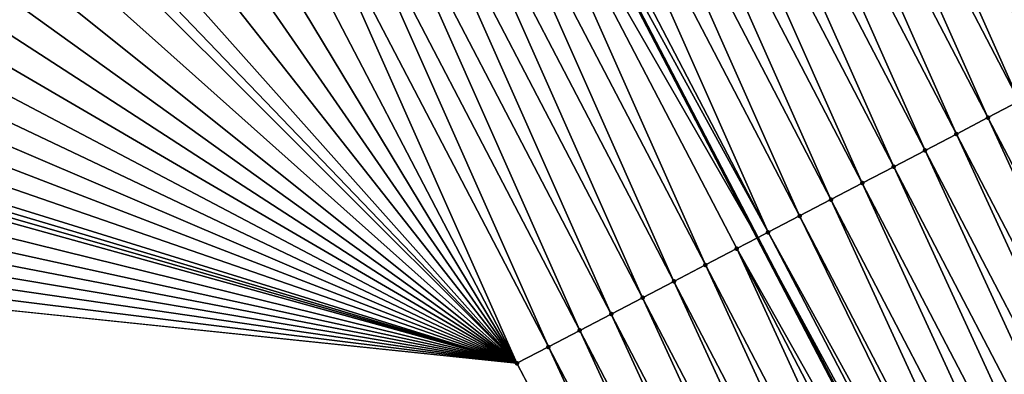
# Model space of a CAD drawing. Header units: feet. Extents: x 2007189 to 2022806, y 818621 to 837694.
# Tile 90 of 256: x 2012999 to 2013027, y 823699 to 823709. Entities that reach past the tile are written whole.
import ezdxf

# ---------------------------------------------------------------- set-up
doc = ezdxf.new("R2010")
doc.units = ezdxf.units.FT
doc.header["$MEASUREMENT"] = 0
for name, color, linetype, lineweight in [('EP_Travel Lane', 172, 'Continuous', 53), ('Road Shots', 141, 'Continuous', 100), ('Road X-Section', 40, 'Continuous', 13)]:
    doc.layers.add(name, color=color, linetype=linetype, lineweight=lineweight)
doc.layers.add('I-77-MM17-21_SB-Surface-Border', color=7, linetype='Continuous')
doc.layers.add('I-77-MM17-21_SB-Surface-TIN', color=7, linetype='Continuous')

msp = doc.modelspace()

# ---------------------------------------------------------------- linework, layer by layer
at = {"layer": 'EP_Travel Lane'}
msp.add_polyline3d([(2013012.426182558, 823716.69943826, 301.1496360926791), (2013019.764473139, 823702.6302162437, 300.9351170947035), (2013029.012892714, 823684.8988295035, 300.6807275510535), (2013038.261342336, 823667.1673851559, 300.431308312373), (2013047.51854027, 823649.4420918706, 300.1655802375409), (2013056.779020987, 823631.7181781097, 299.8362498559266), (2013066.039864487, 823613.9935700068, 299.5615801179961), (2013075.300646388, 823596.2690797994, 299.277620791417), (2013084.561476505, 823578.5444973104, 299.0009252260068), (2013093.822298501, 823560.8199303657, 298.7230091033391), (2013103.082880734, 823543.0958223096, 298.4089774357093), (2013112.343668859, 823525.3713201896, 298.1259595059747), (2013121.604351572, 823507.6470198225, 297.8270579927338), (2013130.865196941, 823489.9224081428, 297.5526623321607), (2013140.122005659, 823472.179659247, 297.3269141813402), (2013149.367430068, 823454.4474913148, 297.0206286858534), (2013158.612951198, 823436.7151378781, 296.7293010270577), (2013167.858627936, 823418.9824859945, 296.4620380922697), (2013177.104147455, 823401.2501356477, 296.1704620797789), (2013186.34956795, 823383.5179752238, 295.8635711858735), (2013195.594901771, 823365.785981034, 295.5432762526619)], dxfattribs=at)
at = {"layer": 'I-77-MM17-21_SB-Surface-Border', "color": 3, "linetype": 'Continuous', "lineweight": -3}
msp.add_polyline3d([(2013022.219653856, 823681.357989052, 300.5222462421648), (2013012.97166798, 823699.0888907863, 300.8248120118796), (2012984.348638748, 823702.0697261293, 300.2769661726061), (2012983.461658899, 823701.6079175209, 300.2253817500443), (2012983.055959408, 823701.3966797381, 300.2024182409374), (2012976.607232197, 823725.4874771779, 300.813319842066), (2012969.208109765, 823743.8715203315, 301.1797526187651), (2012961.093395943, 823762.1940702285, 301.5197314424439), (2012952.892015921, 823780.4711987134, 301.8676644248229), (2012942.551278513, 823797.6316236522, 302.1294432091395), (2012935.023290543, 823816.2600583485, 302.5164165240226), (2012925.576275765, 823833.8873850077, 302.7895188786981), (2012917.45319422, 823852.2057295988, 303.1190650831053), (2012908.665896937, 823870.1775234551, 303.4120421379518), (2012899.725106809, 823888.0689999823, 303.7111366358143), (2012890.794927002, 823905.9661026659, 304.0051771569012), (2012882.024676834, 823924.0082517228, 304.3080644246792), (2012872.726866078, 823941.7124135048, 304.6591580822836), (2012864.020290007, 823959.7249905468, 304.96186706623), (2012854.907550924, 823977.5266288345, 305.2400893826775), (2012846.282441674, 823995.5818091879, 305.5295638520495), (2012837.358931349, 824013.4818041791, 305.8141409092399), (2012828.48285888, 824031.4065240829, 306.0961324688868)], dxfattribs=at)
at = {"layer": 'I-77-MM17-21_SB-Surface-TIN', "color": 128, "linetype": 'Continuous', "lineweight": -3}
for points in [[(2013024.255628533, 823722.8647346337, 301.4071437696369), (2013023.368878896, 823722.4025521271, 301.3895183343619), (2013030.706597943, 823708.334009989, 301.1613204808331)], [(2013024.255628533, 823722.8647346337, 301.4071437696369), (2013030.706597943, 823708.334009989, 301.1613204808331), (2013031.593383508, 823708.7961938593, 301.1844093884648)], [(2013022.482053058, 823721.9403806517, 301.3684025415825), (2013029.81988179, 823707.8716983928, 301.1493358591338), (2013023.368878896, 823722.4025521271, 301.3895183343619)], [(2013029.81988179, 823707.8716983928, 301.1493358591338), (2013030.706597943, 823708.334009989, 301.1613204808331), (2013023.368878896, 823722.4025521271, 301.3895183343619)], [(2013021.595200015, 823721.4783288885, 301.3380811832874), (2013028.933064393, 823707.4095782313, 301.120806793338), (2013022.482053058, 823721.9403806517, 301.3684025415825)], [(2013022.482053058, 823721.9403806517, 301.3684025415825), (2013028.933064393, 823707.4095782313, 301.120806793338), (2013029.81988179, 823707.8716983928, 301.1493358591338)], [(2013020.708375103, 823721.0162231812, 301.3124770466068), (2013028.046270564, 823706.9474128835, 301.0961712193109), (2013021.595200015, 823721.4783288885, 301.3380811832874)], [(2013021.595200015, 823721.4783288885, 301.3380811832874), (2013028.046270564, 823706.9474128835, 301.0961712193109), (2013028.933064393, 823707.4095782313, 301.120806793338)], [(2013019.821579, 823720.5540622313, 301.2917037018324), (2013027.159494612, 823706.4852132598, 301.0744890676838), (2013020.708375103, 823721.0162231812, 301.3124770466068)], [(2013020.708375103, 823721.0162231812, 301.3124770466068), (2013027.159494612, 823706.4852132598, 301.0744890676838), (2013028.046270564, 823706.9474128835, 301.0961712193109)], [(2013018.934806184, 823720.0918566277, 301.2748351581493), (2013026.272744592, 823706.0229639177, 301.0570909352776), (2013019.821579, 823720.5540622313, 301.2917037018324)], [(2013019.821579, 823720.5540622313, 301.2917037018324), (2013026.272744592, 823706.0229639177, 301.0570909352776), (2013027.159494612, 823706.4852132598, 301.0744890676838)], [(2013018.048062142, 823719.6295958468, 301.2627916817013), (2013025.386012, 823705.5606811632, 301.0425717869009), (2013018.934806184, 823720.0918566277, 301.2748351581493)], [(2013018.934806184, 823720.0918566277, 301.2748351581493), (2013025.386012, 823705.5606811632, 301.0425717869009), (2013026.272744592, 823706.0229639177, 301.0570909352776)], [(2013017.161268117, 823719.1674309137, 301.2423666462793), (2013024.499245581, 823705.0984632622, 301.0224644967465), (2013018.048062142, 823719.6295958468, 301.2627916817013)], [(2013018.048062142, 823719.6295958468, 301.2627916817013), (2013024.499245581, 823705.0984632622, 301.0224644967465), (2013025.386012, 823705.5606811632, 301.0425717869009)], [(2013016.274499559, 823718.7052171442, 301.2262121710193), (2013023.612500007, 823704.6362053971, 301.0058007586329), (2013017.161268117, 823719.1674309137, 301.2423666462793)], [(2013017.161268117, 823719.1674309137, 301.2423666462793), (2013023.612500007, 823704.6362053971, 301.0058007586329), (2013024.499245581, 823705.0984632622, 301.0224644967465)], [(2013015.387733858, 823718.2429978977, 301.2105366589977), (2013022.725758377, 823704.1739399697, 300.989788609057), (2013016.274499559, 823718.7052171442, 301.2262121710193)], [(2013016.274499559, 823718.7052171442, 301.2262121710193), (2013022.725758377, 823704.1739399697, 300.989788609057), (2013023.612500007, 823704.6362053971, 301.0058007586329)], [(2013014.500973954, 823717.7807675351, 301.1958332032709), (2013021.839043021, 823703.7116241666, 300.9781171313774), (2013015.387733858, 823718.2429978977, 301.2105366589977)], [(2013015.387733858, 823718.2429978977, 301.2105366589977), (2013021.839043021, 823703.7116241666, 300.9781171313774), (2013022.725758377, 823704.1739399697, 300.989788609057)], [(2013013.61418604, 823717.3185908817, 301.1764330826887), (2013020.952300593, 823703.2493602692, 300.9619731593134), (2013014.500973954, 823717.7807675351, 301.1958332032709)], [(2013014.500973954, 823717.7807675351, 301.1958332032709), (2013020.952300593, 823703.2493602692, 300.9619731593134), (2013021.839043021, 823703.7116241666, 300.9781171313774)], [(2013012.727329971, 823716.8565449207, 301.1456043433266), (2013020.065476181, 823702.7872535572, 300.9322851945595), (2013013.61418604, 823717.3185908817, 301.1764330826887)], [(2013013.61418604, 823717.3185908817, 301.1764330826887), (2013020.065476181, 823702.7872535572, 300.9322851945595), (2013020.952300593, 823703.2493602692, 300.9619731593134)], [(2013012.727329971, 823716.8565449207, 301.1456043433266), (2013012.426182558, 823716.69943826, 301.1496360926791), (2013020.065476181, 823702.7872535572, 300.9322851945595)], [(2013011.840728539, 823716.3940106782, 301.1574741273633), (2013019.764473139, 823702.6302162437, 300.9351170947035), (2013012.426182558, 823716.69943826, 301.1496360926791)], [(2013020.065476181, 823702.7872535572, 300.9322851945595), (2013012.426182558, 823716.69943826, 301.1496360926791), (2013019.764473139, 823702.6302162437, 300.9351170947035)], [(2013010.954053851, 823715.9316169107, 301.1570598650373), (2013018.292171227, 823701.8623808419, 300.9297175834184), (2013011.840728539, 823716.3940106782, 301.1574741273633)], [(2013011.840728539, 823716.3940106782, 301.1574741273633), (2013019.178881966, 823702.3247054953, 300.9406264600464), (2013019.764473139, 823702.6302162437, 300.9351170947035)], [(2013011.840728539, 823716.3940106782, 301.1574741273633), (2013018.292171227, 823701.8623808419, 300.9297175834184), (2013019.178881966, 823702.3247054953, 300.9406264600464)], [(2013010.067302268, 823715.4693705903, 301.1437518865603), (2013017.405446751, 823701.4000825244, 300.9165394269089), (2013010.954053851, 823715.9316169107, 301.1570598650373)], [(2013010.954053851, 823715.9316169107, 301.1570598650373), (2013017.405446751, 823701.4000825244, 300.9165394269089), (2013018.292171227, 823701.8623808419, 300.9297175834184)], [(2013009.180605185, 823715.0070197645, 301.1395825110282), (2013016.518749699, 823700.9377316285, 300.9078917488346), (2013010.067302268, 823715.4693705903, 301.1437518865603)], [(2013010.067302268, 823715.4693705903, 301.1437518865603), (2013016.518749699, 823700.9377316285, 300.9078917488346), (2013017.405446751, 823701.4000825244, 300.9165394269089)], [(2013008.293860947, 823714.5447593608, 301.1275060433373), (2013015.632026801, 823700.475430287, 300.8949741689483), (2013009.180605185, 823715.0070197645, 301.1395825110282)], [(2013009.180605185, 823715.0070197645, 301.1395825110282), (2013015.632026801, 823700.475430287, 300.8949741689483), (2013016.518749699, 823700.9377316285, 300.9078917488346)], [(2013007.407064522, 823714.082599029, 301.1066786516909), (2013014.745250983, 823700.0132304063, 300.8733141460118), (2013008.293860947, 823714.5447593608, 301.1275060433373)], [(2013008.293860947, 823714.5447593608, 301.1275060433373), (2013014.745250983, 823700.0132304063, 300.8733141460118), (2013015.632026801, 823700.475430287, 300.8949741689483)], [(2013006.52026547, 823713.6204437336, 301.0854108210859), (2013013.858458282, 823699.5510628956, 300.8488649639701), (2013007.407064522, 823714.082599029, 301.1066786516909)], [(2013007.407064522, 823714.082599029, 301.1066786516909), (2013013.858458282, 823699.5510628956, 300.8488649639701), (2013014.745250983, 823700.0132304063, 300.8733141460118)], [(2013005.633462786, 823713.158295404, 301.0635338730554), (2013012.97166798, 823699.0888907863, 300.8248120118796), (2013006.52026547, 823713.6204437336, 301.0854108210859)], [(2013006.52026547, 823713.6204437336, 301.0854108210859), (2013012.97166798, 823699.0888907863, 300.8248120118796), (2013013.858458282, 823699.5510628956, 300.8488649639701)], [(2013005.633462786, 823713.158295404, 301.0635338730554), (2013004.746646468, 823712.6961732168, 301.0393708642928), (2013012.97166798, 823699.0888907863, 300.8248120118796)], [(2013012.97166798, 823699.0888907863, 300.8248120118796), (2013004.746646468, 823712.6961732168, 301.0393708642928), (2013003.859842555, 823712.234027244, 301.01728780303)], [(2013012.97166798, 823699.0888907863, 300.8248120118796), (2013003.859842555, 823712.234027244, 301.01728780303), (2013002.97305933, 823711.7718415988, 300.9986739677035)], [(2013012.97166798, 823699.0888907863, 300.8248120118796), (2013002.97305933, 823711.7718415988, 300.9986739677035), (2013002.086235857, 823711.3097331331, 300.9733110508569)], [(2013012.97166798, 823699.0888907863, 300.8248120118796), (2013002.086235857, 823711.3097331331, 300.9733110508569), (2013001.513486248, 823711.0113317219, 300.9535918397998)], [(2013012.97166798, 823699.0888907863, 300.8248120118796), (2013001.513486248, 823711.0113317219, 300.9535918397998), (2013001.199381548, 823710.8476837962, 300.9427775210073)], [(2013012.97166798, 823699.0888907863, 300.8248120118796), (2013001.199381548, 823710.8476837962, 300.9427775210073), (2013000.312552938, 823710.3855851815, 300.9165531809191)], [(2013012.97166798, 823699.0888907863, 300.8248120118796), (2013000.312552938, 823710.3855851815, 300.9165531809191), (2012999.425688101, 823709.9235560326, 300.8842542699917)], [(2013012.97166798, 823699.0888907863, 300.8248120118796), (2012999.425688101, 823709.9235560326, 300.8842542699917), (2012998.538866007, 823709.4614449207, 300.8591227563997)], [(2013012.97166798, 823699.0888907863, 300.8248120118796), (2012998.538866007, 823709.4614449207, 300.8591227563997), (2012997.652055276, 823708.9993120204, 300.8358965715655)], [(2013012.97166798, 823699.0888907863, 300.8248120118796), (2012997.652055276, 823708.9993120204, 300.8358965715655), (2012996.765257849, 823708.5371536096, 300.8149011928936)], [(2013012.97166798, 823699.0888907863, 300.8248120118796), (2012996.765257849, 823708.5371536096, 300.8149011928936), (2012995.878438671, 823708.075036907, 300.7902585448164)], [(2013012.97166798, 823699.0888907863, 300.8248120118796), (2012995.878438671, 823708.075036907, 300.7902585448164), (2012994.991613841, 823707.6129310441, 300.7646680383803)], [(2013012.97166798, 823699.0888907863, 300.8248120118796), (2012994.991613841, 823707.6129310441, 300.7646680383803), (2012994.10477874, 823707.1508448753, 300.7373553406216)], [(2013012.97166798, 823699.0888907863, 300.8248120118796), (2012994.10477874, 823707.1508448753, 300.7373553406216), (2012993.217979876, 823706.6886892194, 300.7161190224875)], [(2013012.97166798, 823699.0888907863, 300.8248120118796), (2012993.217979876, 823706.6886892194, 300.7161190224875), (2012992.331165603, 823706.2265631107, 300.6922989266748)], [(2013035.521079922, 823688.2913921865, 300.8122558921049), (2013027.159494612, 823706.4852132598, 301.0744890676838), (2013026.272744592, 823706.0229639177, 301.0570909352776)], [(2013012.97166798, 823699.0888907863, 300.8248120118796), (2012992.331165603, 823706.2265631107, 300.6922989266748), (2012991.444360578, 823705.7644192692, 300.6700295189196)], [(2013034.634350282, 823687.8291037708, 300.7982245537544), (2013026.272744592, 823706.0229639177, 301.0570909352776), (2013025.386012, 823705.5606811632, 301.0425717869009)], [(2013034.634350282, 823687.8291037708, 300.7982245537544), (2013035.521079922, 823688.2913921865, 300.8122558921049), (2013026.272744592, 823706.0229639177, 301.0570909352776)], [(2013012.97166798, 823699.0888907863, 300.8248120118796), (2012991.444360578, 823705.7644192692, 300.6700295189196), (2012991.098099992, 823705.5839980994, 300.6594893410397)], [(2013012.97166798, 823699.0888907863, 300.8248120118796), (2012990.82502955, 823705.4417746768, 300.6469434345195), (2012990.557477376, 823705.3024253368, 300.6346510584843)], [(2013012.97166798, 823699.0888907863, 300.8248120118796), (2012991.098099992, 823705.5839980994, 300.6594893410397), (2012990.82502955, 823705.4417746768, 300.6469434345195)], [(2013033.747586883, 823687.366880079, 300.7786162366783), (2013025.386012, 823705.5606811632, 301.0425717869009), (2013024.499245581, 823705.0984632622, 301.0224644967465)], [(2013033.747586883, 823687.366880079, 300.7786162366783), (2013034.634350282, 823687.8291037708, 300.7982245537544), (2013025.386012, 823705.5606811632, 301.0425717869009)], [(2013012.97166798, 823699.0888907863, 300.8248120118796), (2012990.557477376, 823705.3024253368, 300.6346510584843), (2012989.670571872, 823704.8404741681, 300.5955330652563)], [(2013032.860831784, 823686.9046404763, 300.7603788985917), (2013024.499245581, 823705.0984632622, 301.0224644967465), (2013023.612500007, 823704.6362053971, 301.0058007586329)], [(2013032.860831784, 823686.9046404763, 300.7603788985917), (2013033.747586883, 823687.366880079, 300.7786162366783), (2013024.499245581, 823705.0984632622, 301.0224644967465)], [(2013012.97166798, 823699.0888907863, 300.8248120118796), (2012989.670571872, 823704.8404741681, 300.5955330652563), (2012988.783590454, 823704.3786685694, 300.5436854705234)], [(2013031.974098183, 823686.4423596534, 300.7456933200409), (2013023.612500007, 823704.6362053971, 301.0058007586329), (2013022.725758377, 823704.1739399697, 300.989788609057)], [(2013031.974098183, 823686.4423596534, 300.7456933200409), (2013032.860831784, 823686.9046404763, 300.7603788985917), (2013023.612500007, 823704.6362053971, 301.0058007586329)], [(2013012.97166798, 823699.0888907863, 300.8248120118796), (2012988.783590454, 823704.3786685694, 300.5436854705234), (2012987.896631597, 823703.9168197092, 300.4956209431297)], [(2013031.087364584, 823685.9800788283, 300.731007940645), (2013022.725758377, 823704.1739399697, 300.989788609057), (2013021.839043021, 823703.7116241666, 300.9781171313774)], [(2013031.087364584, 823685.9800788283, 300.731007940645), (2013031.974098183, 823686.4423596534, 300.7456933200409), (2013022.725758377, 823704.1739399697, 300.989788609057)], [(2013012.97166798, 823699.0888907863, 300.8248120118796), (2012987.896631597, 823703.9168197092, 300.4956209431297), (2012987.009646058, 823703.4550220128, 300.4430823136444)], [(2013030.200614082, 823685.517830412, 300.7135300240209), (2013021.839043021, 823703.7116241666, 300.9781171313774), (2013020.952300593, 823703.2493602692, 300.9619731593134)], [(2013030.200614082, 823685.517830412, 300.7135300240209), (2013031.087364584, 823685.9800788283, 300.731007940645), (2013021.839043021, 823703.7116241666, 300.9781171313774)], [(2013012.97166798, 823699.0888907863, 300.8248120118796), (2012987.009646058, 823703.4550220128, 300.4430823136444), (2012986.122652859, 823702.9932390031, 300.3892593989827)], [(2013029.730775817, 823685.2730062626, 300.6978484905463), (2013020.952300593, 823703.2493602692, 300.9619731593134), (2013020.065476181, 823702.7872535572, 300.9322851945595)], [(2013029.730775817, 823685.2730062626, 300.6978484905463), (2013030.200614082, 823685.517830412, 300.7135300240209), (2013020.952300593, 823703.2493602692, 300.9619731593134)], [(2013012.97166798, 823699.0888907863, 300.8248120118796), (2012986.122652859, 823702.9932390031, 300.3892593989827), (2012985.235639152, 823702.5314953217, 300.3319973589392)], [(2013019.178881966, 823702.3247054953, 300.9406264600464), (2013029.012892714, 823684.8988295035, 300.6807275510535), (2013019.764473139, 823702.6302162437, 300.9351170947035)], [(2013029.313776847, 823685.055748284, 300.6817237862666), (2013020.065476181, 823702.7872535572, 300.9322851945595), (2013019.764473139, 823702.6302162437, 300.9351170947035)], [(2013029.313776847, 823685.055748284, 300.6817237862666), (2013019.764473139, 823702.6302162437, 300.9351170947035), (2013029.012892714, 823684.8988295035, 300.6807275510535)], [(2013029.313776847, 823685.055748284, 300.6817237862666), (2013029.730775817, 823685.2730062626, 300.6978484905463), (2013020.065476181, 823702.7872535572, 300.9322851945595)], [(2013012.97166798, 823699.0888907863, 300.8248120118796), (2012985.235639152, 823702.5314953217, 300.3319973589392), (2012984.348638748, 823702.0697261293, 300.2769661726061)], [(2013027.540453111, 823684.1309115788, 300.6760533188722), (2013019.178881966, 823702.3247054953, 300.9406264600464), (2013018.292171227, 823701.8623808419, 300.9297175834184)], [(2013028.427114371, 823684.593331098, 300.6787880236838), (2013029.012892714, 823684.8988295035, 300.6807275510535), (2013019.178881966, 823702.3247054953, 300.9406264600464)], [(2013027.540453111, 823684.1309115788, 300.6760533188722), (2013028.427114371, 823684.593331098, 300.6787880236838), (2013019.178881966, 823702.3247054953, 300.9406264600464)], [(2013026.653685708, 823683.6686955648, 300.6557834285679), (2013018.292171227, 823701.8623808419, 300.9297175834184), (2013017.405446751, 823701.4000825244, 300.9165394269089)], [(2013026.653685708, 823683.6686955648, 300.6557834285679), (2013027.540453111, 823684.1309115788, 300.6760533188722), (2013018.292171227, 823701.8623808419, 300.9297175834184)], [(2013025.766916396, 823683.2064832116, 300.6351981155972), (2013017.405446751, 823701.4000825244, 300.9165394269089), (2013016.518749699, 823700.9377316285, 300.9078917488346)], [(2013025.766916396, 823683.2064832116, 300.6351981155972), (2013026.653685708, 823683.6686955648, 300.6557834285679), (2013017.405446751, 823701.4000825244, 300.9165394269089)], [(2013024.880065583, 823682.7444271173, 300.6011486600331), (2013016.518749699, 823700.9377316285, 300.9078917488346), (2013015.632026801, 823700.475430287, 300.8949741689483)], [(2013024.880065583, 823682.7444271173, 300.6011486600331), (2013025.766916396, 823683.2064832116, 300.6351981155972), (2013016.518749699, 823700.9377316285, 300.9078917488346)], [(2013023.993263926, 823682.2822767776, 300.5752199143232), (2013015.632026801, 823700.475430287, 300.8949741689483), (2013014.745250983, 823700.0132304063, 300.8733141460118)], [(2013023.993263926, 823682.2822767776, 300.5752199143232), (2013024.880065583, 823682.7444271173, 300.6011486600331), (2013015.632026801, 823700.475430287, 300.8949741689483)], [(2013023.106459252, 823681.8201322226, 300.5487927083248), (2013014.745250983, 823700.0132304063, 300.8733141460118), (2013013.858458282, 823699.5510628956, 300.8488649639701)], [(2013023.106459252, 823681.8201322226, 300.5487927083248), (2013023.993263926, 823682.2822767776, 300.5752199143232), (2013014.745250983, 823700.0132304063, 300.8733141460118)], [(2013022.219653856, 823681.357989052, 300.5222462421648), (2013013.858458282, 823699.5510628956, 300.8488649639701), (2013012.97166798, 823699.0888907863, 300.8248120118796)], [(2013022.219653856, 823681.357989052, 300.5222462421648), (2013023.106459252, 823681.8201322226, 300.5487927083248), (2013013.858458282, 823699.5510628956, 300.8488649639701)]]:
    msp.add_3dface(points, dxfattribs=at)
at = {"layer": 'Road Shots', "lineweight": 100}
for p in [(2013026.272744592, 823706.0229639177, 301.0570909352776), (2013025.386012, 823705.5606811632, 301.0425717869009), (2013024.499245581, 823705.0984632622, 301.0224644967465), (2013023.612500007, 823704.6362053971, 301.0058007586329), (2013022.725758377, 823704.1739399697, 300.989788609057), (2013021.839043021, 823703.7116241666, 300.9781171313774), (2013020.952300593, 823703.2493602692, 300.9619731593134), (2013020.065476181, 823702.7872535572, 300.9322851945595), (2013019.178881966, 823702.3247054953, 300.9406264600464), (2013018.292171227, 823701.8623808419, 300.9297175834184), (2013017.405446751, 823701.4000825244, 300.9165394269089), (2013016.518749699, 823700.9377316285, 300.9078917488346), (2013015.632026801, 823700.475430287, 300.8949741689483), (2013014.745250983, 823700.0132304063, 300.8733141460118), (2013013.858458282, 823699.5510628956, 300.8488649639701), (2013012.97166798, 823699.0888907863, 300.8248120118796)]:
    msp.add_point(p, dxfattribs=at)
at = {"layer": 'Road X-Section', "extrusion": (-0.457315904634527, 0.8891916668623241, 0.01415425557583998), "elevation": -188132.1211091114, "flags": 128}
msp.add_lwpolyline([(-2166899.031141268, 2964.628901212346), (-2166898.031141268, 2964.670576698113), (-2166897.031141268, 2964.712823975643), (-2166896.031141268, 2964.746214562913), (-2166895.031141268, 2964.780606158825), (-2166894.031141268, 2964.821950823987), (-2166893.031141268, 2964.824798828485), (-2166892.830061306, 2964.82622253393), (-2166892.677775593, 2964.824905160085), (-2166892.031141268, 2964.810015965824), (-2166891.031141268, 2964.783157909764), (-2166890.031141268, 2964.761063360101), (-2166889.031141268, 2964.745331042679), (-2166888.031141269, 2964.726868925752), (-2166887.031141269, 2964.708411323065), (-2166886.031141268, 2964.688237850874), (-2166885.031141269, 2964.668232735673), (-2166884.031141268, 2964.64809907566), (-2166883.031141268, 2964.631016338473), (-2166882.031141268, 2964.611632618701), (-2166881.031141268, 2964.591902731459), (-2166880.031141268, 2964.562360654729), (-2166879.031141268, 2964.53795624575), (-2166878.031141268, 2964.516442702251), (-2166877.031141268, 2964.499846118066), (-2166876.031141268, 2964.485957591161), (-2166875.031141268, 2964.468037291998), (-2166874.031141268, 2964.451085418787), (-2166873.031141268, 2964.436752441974), (-2166872.031141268, 2964.422518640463), (-2166871.031141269, 2964.404954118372), (-2166870.031141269, 2964.367586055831), (-2166869.031141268, 2964.375355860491), (-2166868.031141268, 2964.378620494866), (-2166867.031141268, 2964.371033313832), (-2166866.031141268, 2964.364398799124), (-2166865.031141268, 2964.352292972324), (-2166864.031141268, 2964.332427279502), (-2166863.031141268, 2964.310778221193), (-2166862.031141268, 2964.288722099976), (-2166861.031141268, 2964.264519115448), (-2166860.031141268, 2964.241688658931), (-2166859.031141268, 2964.223362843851), (-2166858.031141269, 2964.199563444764), (-2166857.031141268, 2964.172115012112), (-2166856.031141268, 2964.144870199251), (-2166855.031141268, 2964.117100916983), (-2166854.031141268, 2964.092296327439), (-2166853.031141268, 2964.071146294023), (-2166852.031141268, 2964.051398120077), (-2166851.031141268, 2964.029015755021), (-2166850.031141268, 2964.0017975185), (-2166849.031141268, 2963.975612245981), (-2166848.031141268, 2963.954952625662), (-2166847.031141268, 2963.934025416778), (-2166846.031141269, 2963.908999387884), (-2166845.550061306, 2963.896348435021), (-2166845.031141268, 2963.875540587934), (-2166844.031141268, 2963.82997888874), (-2166843.031141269, 2963.774710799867), (-2166842.031141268, 2963.722262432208), (-2166841.031141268, 2963.669194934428), (-2166840.426537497, 2963.63670665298)], dxfattribs=at)
at = {"layer": 'Road X-Section', "extrusion": (-0.4623600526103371, 0.8865984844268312, 0.01289609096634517), "elevation": -200426.6703028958, "flags": 128}
msp.add_lwpolyline([(-2165800.903322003, 2886.192846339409), (-2165799.903322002, 2886.233792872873), (-2165798.903322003, 2886.277587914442), (-2165797.903322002, 2886.322296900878), (-2165796.903322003, 2886.368856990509), (-2165795.903322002, 2886.412325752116), (-2165794.903322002, 2886.454260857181), (-2165793.903322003, 2886.486995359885), (-2165792.903322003, 2886.522971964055), (-2165792.048209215, 2886.562693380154), (-2165791.903322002, 2886.561610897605), (-2165790.903322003, 2886.561428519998), (-2165790.550971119, 2886.560904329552), (-2165789.903322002, 2886.545844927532), (-2165788.903322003, 2886.520237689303), (-2165787.903322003, 2886.501234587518), (-2165786.903322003, 2886.4844054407), (-2165785.903322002, 2886.463785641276), (-2165784.903322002, 2886.445879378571), (-2165783.903322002, 2886.426258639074), (-2165782.903322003, 2886.406165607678), (-2165781.903322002, 2886.385139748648), (-2165780.903322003, 2886.367740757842), (-2165779.903322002, 2886.350113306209), (-2165778.903322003, 2886.328996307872), (-2165777.903322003, 2886.298672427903), (-2165776.903322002, 2886.273066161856), (-2165775.903322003, 2886.25229108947), (-2165774.903322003, 2886.235421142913), (-2165773.903322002, 2886.223376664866), (-2165772.903322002, 2886.202949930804), (-2165771.903322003, 2886.186794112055), (-2165770.903322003, 2886.171117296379), (-2165769.903322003, 2886.156412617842), (-2165768.903322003, 2886.13701088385), (-2165767.903322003, 2886.106179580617), (-2165766.903322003, 2886.118050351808), (-2165765.903322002, 2886.117636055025), (-2165764.903322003, 2886.104326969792), (-2165763.903322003, 2886.100157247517), (-2165762.903322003, 2886.088079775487), (-2165761.903322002, 2886.067250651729), (-2165760.903322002, 2886.045981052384), (-2165759.903322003, 2886.02410228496), (-2165758.903322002, 2885.999937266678), (-2165757.903322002, 2885.977852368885), (-2165756.903322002, 2885.959236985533), (-2165755.903322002, 2885.933871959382), (-2165754.903322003, 2885.903335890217), (-2165753.903322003, 2885.877109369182), (-2165752.903322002, 2885.844807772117), (-2165751.903322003, 2885.81967416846), (-2165750.903322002, 2885.796446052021), (-2165749.903322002, 2885.77544892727), (-2165748.903322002, 2885.750804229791), (-2165747.903322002, 2885.725211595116), (-2165746.903322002, 2885.6978966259), (-2165745.903322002, 2885.676658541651), (-2165744.903322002, 2885.652836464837), (-2165743.903322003, 2885.630565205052), (-2165743.512875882, 2885.620024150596), (-2165742.903322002, 2885.595183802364), (-2165741.903322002, 2885.556062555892), (-2165740.903322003, 2885.504210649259), (-2165739.903322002, 2885.45614212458), (-2165738.903322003, 2885.403599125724), (-2165737.903322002, 2885.349771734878), (-2165736.903322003, 2885.292504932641), (-2165735.903322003, 2885.237469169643), (-2165734.903322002, 2885.18588045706), (-2165734.445923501, 2885.162915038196)], dxfattribs=at)
at = {"layer": 'Road X-Section', "extrusion": (-0.4624116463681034, 0.886568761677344, 0.01308816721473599), "elevation": -200570.8239112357, "flags": 128}
msp.add_lwpolyline([(-2165784.9737276, 2926.548700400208), (-2165783.973727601, 2926.591359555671), (-2165782.9737276, 2926.634889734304), (-2165781.9737276, 2926.665108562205), (-2165780.9737276, 2926.700292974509), (-2165780.133798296, 2926.736375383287), (-2165779.9737276, 2926.734927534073), (-2165778.9737276, 2926.733817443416), (-2165778.75513163, 2926.733102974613), (-2165777.9737276, 2926.717511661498), (-2165776.9737276, 2926.69674924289), (-2165775.973727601, 2926.675437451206), (-2165774.9737276, 2926.657647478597), (-2165773.9737276, 2926.638264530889), (-2165772.9737276, 2926.619657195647), (-2165771.9737276, 2926.600993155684), (-2165770.9737276, 2926.578523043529), (-2165769.9737276, 2926.55587322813), (-2165768.9737276, 2926.539560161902), (-2165767.973727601, 2926.516469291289), (-2165766.9737276, 2926.504483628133), (-2165765.9737276, 2926.475952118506), (-2165764.9737276, 2926.451314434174), (-2165763.9737276, 2926.429630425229), (-2165762.9737276, 2926.412230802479), (-2165761.9737276, 2926.397710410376), (-2165760.9737276, 2926.377601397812), (-2165759.973727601, 2926.360936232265), (-2165758.9737276, 2926.344922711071), (-2165757.9737276, 2926.333250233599), (-2165756.9737276, 2926.317104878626), (-2165755.9737276, 2926.287414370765), (-2165754.9737276, 2926.295756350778), (-2165753.9737276, 2926.284846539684), (-2165752.9737276, 2926.271667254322), (-2165751.9737276, 2926.263018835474), (-2165750.973727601, 2926.25010014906), (-2165749.9737276, 2926.228438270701), (-2165748.9737276, 2926.203986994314), (-2165747.9737276, 2926.17993198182)], dxfattribs=at)

doc.saveas('drawing.dxf')
